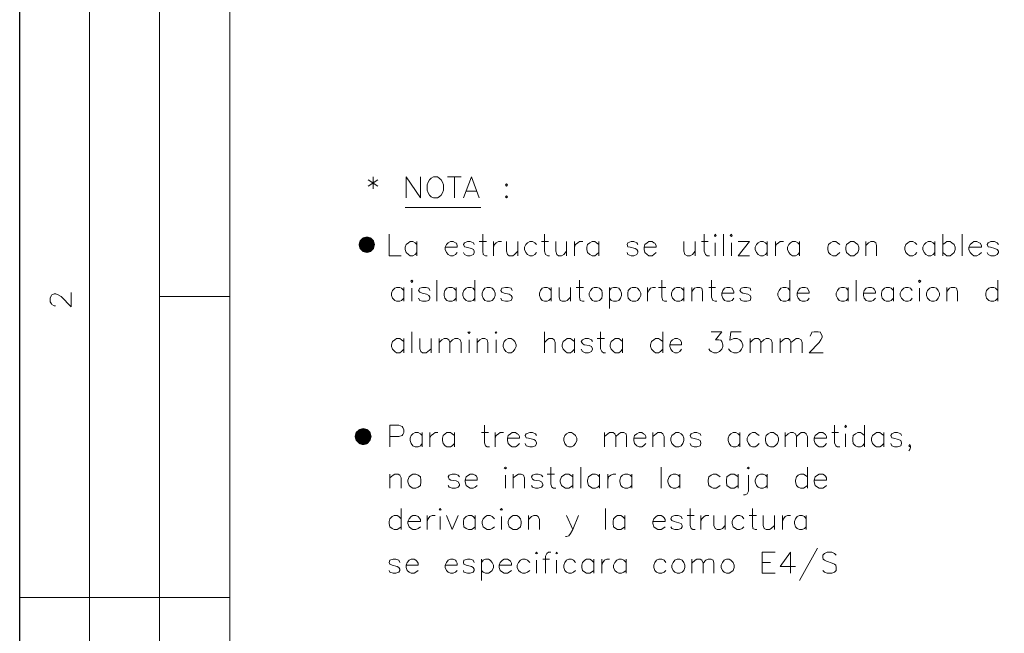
# Model space of a CAD drawing. Header units: millimetres. Extents: x 7 to 3083, y -677 to 294.
# Tile 136 of 256: x 968 to 1041, y 111 to 157. Entities that reach past the tile are written whole.
import ezdxf

# ---------------------------------------------------------------- set-up
doc = ezdxf.new("R2010")
doc.units = ezdxf.units.MM
for name, color, linetype, lineweight in [('DGE_CONTORNOS', 7, 'Continuous', 0), ('DGE_DATOS', 7, 'Continuous', 0), ('DGE_RELLENO', 7, 'Continuous', 0)]:
    doc.layers.add(name, color=color, linetype=linetype, lineweight=lineweight)

# ---------------------------------------------------------------- blocks, each defined once
blk = doc.blocks.new('DGE_BT_004')
at = {"layer": 'DGE_RELLENO', "true_color": 0x000000}
for points in [[(33.274, 140.7867), (33.1893, 140.4904), (33.8243, 140.4904)], [(33.1893, 140.4904), (33.274, 140.1517), (33.8243, 140.4904)], [(33.4857, 140.9984), (33.274, 140.7867), (33.8243, 140.4904)], [(33.274, 140.1517), (33.4857, 139.94), (33.8243, 140.4904)], [(33.8243, 141.083), (33.4857, 140.9984), (33.8243, 140.4904)], [(33.4857, 139.94), (33.8243, 139.8554), (33.8243, 140.4904)], [(34.1207, 140.9984), (33.8243, 141.083), (33.8243, 140.4904)], [(34.3323, 140.7867), (34.1207, 140.9984), (33.8243, 140.4904)], [(34.417, 140.4904), (34.3323, 140.7867), (33.8243, 140.4904)], [(33.8243, 139.8554), (34.1207, 139.94), (33.8243, 140.4904)], [(34.1207, 139.94), (34.3323, 140.1517), (33.8243, 140.4904)], [(34.3323, 140.1517), (34.417, 140.4904), (33.8243, 140.4904)], [(33.2317, 126.6897), (32.9777, 126.478), (33.528, 126.1394)], [(33.528, 126.7744), (33.2317, 126.6897), (33.528, 126.1394)], [(33.8667, 126.6897), (33.528, 126.7744), (33.528, 126.1394)], [(34.0783, 126.478), (33.8667, 126.6897), (33.528, 126.1394)], [(32.9777, 126.478), (32.893, 126.1394), (33.528, 126.1394)], [(32.893, 126.1394), (32.9777, 125.843), (33.528, 126.1394)], [(32.9777, 125.843), (33.2317, 125.589), (33.528, 126.1394)], [(33.2317, 125.589), (33.528, 125.5044), (33.528, 126.1394)], [(34.163, 126.1394), (34.0783, 126.478), (33.528, 126.1394)], [(33.528, 125.5044), (33.8667, 125.589), (33.528, 126.1394)], [(33.8667, 125.589), (34.0783, 125.843), (33.528, 126.1394)], [(34.0783, 125.843), (34.163, 126.1394), (33.528, 126.1394)]]:
    blk.add_hatch(color=18, dxfattribs=at).paths.add_polyline_path(points, flags=0)
at = {"layer": 'DGE_CONTORNOS', "lineweight": 25}
blk.add_lwpolyline([(7.874, 3.2456), (7.874, 293.9063), (201.9723, 293.9063)], dxfattribs=at)
at = {"layer": 'DGE_CONTORNOS', "lineweight": 5}
for points in [[(13.081, 293.9063), (13.081, 24.2006)], [(18.3303, 293.9063), (18.3303, 22.6343)], [(23.5797, 293.9063), (23.5797, 22.6343)], [(23.5797, 136.5957), (18.3303, 136.5957)], [(7.874, 114.1167), (23.5797, 114.1167)]]:
    blk.add_lwpolyline(points, dxfattribs=at)
at = {"layer": 'DGE_CONTORNOS', "lineweight": 13}
for points in [[(33.909, 145.3164), (34.6287, 144.8507)], [(34.6287, 145.3164), (33.909, 144.8507)], [(34.29, 145.528), (34.29, 144.639)], [(36.7453, 143.9617), (36.7453, 145.528), (37.8037, 143.9617), (37.8037, 145.528)], [(38.7773, 145.528), (38.608, 145.4434), (38.481, 145.3164), (38.3963, 145.147), (38.3117, 144.9354), (38.3117, 144.5544), (38.3963, 144.3427), (38.481, 144.1734), (38.608, 144.0464), (38.7773, 143.9617), (39.0737, 143.9617), (39.2007, 144.0464), (39.37, 144.1734), (39.4547, 144.3427), (39.5393, 144.5544), (39.5393, 144.9354), (39.4547, 145.147), (39.37, 145.3164), (39.2007, 145.4434), (39.0737, 145.528), (38.7773, 145.528)], [(39.8357, 145.528), (40.8517, 145.528)], [(40.3437, 145.528), (40.3437, 143.9617)], [(41.021, 143.9617), (41.6137, 145.528), (42.2063, 143.9617)], [(44.2383, 145.02), (44.323, 144.9354), (44.2383, 144.8507), (44.1537, 144.9354), (44.2383, 145.02)], [(41.2327, 144.4697), (41.9947, 144.4697)], [(44.2383, 144.131), (44.323, 144.0464), (44.2383, 143.9617), (44.1537, 144.0464), (44.2383, 144.131)], [(42.3333, 143.242), (36.6607, 143.242)], [(35.4753, 141.2524), (35.4753, 139.6437), (36.3643, 139.6437)], [(42.4603, 141.2524), (42.4603, 139.9824), (42.5027, 139.7284), (42.672, 139.6437), (42.799, 139.6437)], [(47.0747, 141.2524), (47.0747, 139.9824), (47.1593, 139.7284), (47.3287, 139.6437), (47.4557, 139.6437)], [(59.0127, 141.2524), (59.0127, 139.9824), (59.0973, 139.7284), (59.2243, 139.6437), (59.3937, 139.6437)], [(59.7747, 141.1677), (59.817, 141.2524), (59.9017, 141.1677), (59.817, 141.083), (59.7747, 141.1677)], [(60.452, 141.2524), (60.452, 139.6437)], [(60.96, 141.1677), (61.0447, 141.2524), (61.087, 141.1677), (61.0447, 141.083), (60.96, 141.1677)], [(76.835, 141.2524), (76.835, 139.6437)], [(78.2743, 141.2524), (78.2743, 139.6437)], [(37.5497, 140.4904), (37.4227, 140.6174), (37.2533, 140.702), (37.0417, 140.702), (36.9147, 140.6174), (36.7453, 140.4904), (36.6607, 140.2787), (36.6607, 140.1094), (36.7453, 139.8977), (36.9147, 139.7284), (37.0417, 139.6437), (37.2533, 139.6437), (37.4227, 139.7284), (37.5497, 139.8977)], [(37.5497, 140.702), (37.5497, 139.6437)], [(39.6663, 140.2787), (40.5553, 140.2787), (40.5553, 140.4057), (40.513, 140.575), (40.4283, 140.6174), (40.259, 140.702), (40.0473, 140.702), (39.878, 140.6174), (39.751, 140.4904), (39.6663, 140.2787), (39.6663, 140.1094), (39.751, 139.8977), (39.878, 139.7284), (40.0473, 139.6437), (40.259, 139.6437), (40.4283, 139.7284), (40.5553, 139.8977)], [(41.8253, 140.4904), (41.783, 140.6174), (41.529, 140.702), (41.3173, 140.702), (41.1057, 140.6174), (41.021, 140.4904), (41.1057, 140.321), (41.2327, 140.2787), (41.6137, 140.194), (41.783, 140.1094), (41.8253, 139.9824), (41.8253, 139.8977), (41.783, 139.7284), (41.529, 139.6437), (41.3173, 139.6437), (41.1057, 139.7284), (41.021, 139.8977)], [(42.2063, 140.702), (42.7567, 140.702)], [(43.2647, 140.702), (43.2647, 139.6437)], [(43.2647, 140.2787), (43.3493, 140.4904), (43.4763, 140.6174), (43.6457, 140.702), (43.8573, 140.702)], [(44.2383, 140.702), (44.2383, 139.9824), (44.323, 139.7284), (44.45, 139.6437), (44.704, 139.6437), (44.831, 139.7284), (45.085, 139.9824)], [(45.085, 140.702), (45.085, 139.6437)], [(46.482, 140.4904), (46.355, 140.6174), (46.1857, 140.702), (45.974, 140.702), (45.8047, 140.6174), (45.6777, 140.4904), (45.593, 140.2787), (45.593, 140.1094), (45.6777, 139.8977), (45.8047, 139.7284), (45.974, 139.6437), (46.1857, 139.6437), (46.355, 139.7284), (46.482, 139.8977)], [(46.863, 140.702), (47.371, 140.702)], [(47.9213, 140.702), (47.9213, 139.9824), (48.006, 139.7284), (48.133, 139.6437), (48.3447, 139.6437), (48.514, 139.7284), (48.7257, 139.9824)], [(48.7257, 140.702), (48.7257, 139.6437)], [(49.3183, 140.702), (49.3183, 139.6437)], [(49.3183, 140.2787), (49.403, 140.4904), (49.5723, 140.6174), (49.6993, 140.702), (49.9533, 140.702)], [(51.1387, 140.4904), (50.9693, 140.6174), (50.8423, 140.702), (50.6307, 140.702), (50.4613, 140.6174), (50.292, 140.4904), (50.2497, 140.2787), (50.2497, 140.1094), (50.292, 139.8977), (50.4613, 139.7284), (50.6307, 139.6437), (50.8423, 139.6437), (50.9693, 139.7284), (51.1387, 139.8977)], [(51.1387, 140.702), (51.1387, 139.6437)], [(54.0597, 140.4904), (53.975, 140.6174), (53.7633, 140.702), (53.5517, 140.702), (53.2977, 140.6174), (53.2553, 140.4904), (53.2977, 140.321), (53.467, 140.2787), (53.848, 140.194), (53.975, 140.1094), (54.0597, 139.9824), (54.0597, 139.8977), (53.975, 139.7284), (53.7633, 139.6437), (53.5517, 139.6437), (53.2977, 139.7284), (53.2553, 139.8977)], [(54.5253, 140.2787), (55.4143, 140.2787), (55.4143, 140.4057), (55.3297, 140.575), (55.245, 140.6174), (55.118, 140.702), (54.864, 140.702), (54.737, 140.6174), (54.5677, 140.4904), (54.5253, 140.2787), (54.5253, 140.1094), (54.5677, 139.8977), (54.737, 139.7284), (54.864, 139.6437), (55.118, 139.6437), (55.245, 139.7284), (55.4143, 139.8977)], [(57.4887, 140.702), (57.4887, 139.9824), (57.5733, 139.7284), (57.7427, 139.6437), (57.9543, 139.6437), (58.1237, 139.7284), (58.3353, 139.9824)], [(58.3353, 140.702), (58.3353, 139.6437)], [(58.801, 140.702), (59.309, 140.702)], [(59.817, 140.6174), (59.817, 139.6437)], [(61.0447, 140.6174), (61.0447, 139.6437)], [(61.5527, 139.6437), (62.3993, 140.702), (61.5527, 140.702)], [(63.7117, 140.4904), (63.5847, 140.6174), (63.4153, 140.702), (63.2037, 140.702), (63.0343, 140.6174), (62.9073, 140.4904), (62.8227, 140.2787), (62.8227, 140.1094), (62.9073, 139.8977), (63.0343, 139.7284), (63.2037, 139.6437), (63.4153, 139.6437), (63.5847, 139.7284), (63.7117, 139.8977)], [(63.7117, 140.702), (63.7117, 139.6437)], [(64.3467, 140.702), (64.3467, 139.6437)], [(64.3467, 140.2787), (64.389, 140.4904), (64.5583, 140.6174), (64.6853, 140.702), (64.9393, 140.702)], [(66.1247, 140.4904), (65.9977, 140.6174), (65.8283, 140.702), (65.6167, 140.702), (65.4473, 140.6174), (65.3203, 140.4904), (65.2357, 140.2787), (65.2357, 140.1094), (65.3203, 139.8977), (65.4473, 139.7284), (65.6167, 139.6437), (65.8283, 139.6437), (65.9977, 139.7284), (66.1247, 139.8977)], [(66.1247, 140.702), (66.1247, 139.6437)], [(69.1303, 140.4904), (68.961, 140.6174), (68.834, 140.702), (68.6223, 140.702), (68.453, 140.6174), (68.2837, 140.4904), (68.2413, 140.2787), (68.2413, 140.1094), (68.2837, 139.8977), (68.453, 139.7284), (68.6223, 139.6437), (68.834, 139.6437), (68.961, 139.7284), (69.1303, 139.8977)], [(69.9347, 140.702), (69.8077, 140.6174), (69.6383, 140.4904), (69.596, 140.2787), (69.596, 140.1094), (69.6383, 139.8977), (69.8077, 139.7284), (69.9347, 139.6437), (70.1887, 139.6437), (70.3157, 139.7284), (70.485, 139.8977), (70.5697, 140.1094), (70.5697, 140.2787), (70.485, 140.4904), (70.3157, 140.6174), (70.1887, 140.702), (69.9347, 140.702)], [(71.0777, 140.702), (71.0777, 139.6437)], [(71.0777, 140.4057), (71.2893, 140.6174), (71.4587, 140.702), (71.6703, 140.702), (71.8397, 140.6174), (71.882, 140.4057), (71.882, 139.6437)], [(74.8877, 140.4904), (74.7607, 140.6174), (74.5913, 140.702), (74.3797, 140.702), (74.2103, 140.6174), (74.0833, 140.4904), (73.9987, 140.2787), (73.9987, 140.1094), (74.0833, 139.8977), (74.2103, 139.7284), (74.3797, 139.6437), (74.5913, 139.6437), (74.7607, 139.7284), (74.8877, 139.8977)], [(76.2423, 140.4904), (76.1153, 140.6174), (75.946, 140.702), (75.7343, 140.702), (75.565, 140.6174), (75.438, 140.4904), (75.3533, 140.2787), (75.3533, 140.1094), (75.438, 139.8977), (75.565, 139.7284), (75.7343, 139.6437), (75.946, 139.6437), (76.1153, 139.7284), (76.2423, 139.8977)], [(76.2423, 140.702), (76.2423, 139.6437)], [(76.835, 140.4904), (77.0043, 140.6174), (77.1313, 140.702), (77.3853, 140.702), (77.5123, 140.6174), (77.6817, 140.4904), (77.7663, 140.2787), (77.7663, 140.1094), (77.6817, 139.8977), (77.5123, 139.7284), (77.3853, 139.6437), (77.1313, 139.6437), (77.0043, 139.7284), (76.835, 139.8977)], [(78.7823, 140.2787), (79.7137, 140.2787), (79.7137, 140.4057), (79.629, 140.575), (79.5443, 140.6174), (79.375, 140.702), (79.1633, 140.702), (79.0363, 140.6174), (78.867, 140.4904), (78.7823, 140.2787), (78.7823, 140.1094), (78.867, 139.8977), (79.0363, 139.7284), (79.1633, 139.6437), (79.375, 139.6437), (79.5443, 139.7284), (79.7137, 139.8977)], [(80.9837, 140.4904), (80.899, 140.6174), (80.6873, 140.702), (80.4333, 140.702), (80.2217, 140.6174), (80.137, 140.4904), (80.2217, 140.321), (80.391, 140.2787), (80.7297, 140.194), (80.899, 140.1094), (80.9837, 139.9824), (80.9837, 139.8977), (80.899, 139.7284), (80.6873, 139.6437), (80.4333, 139.6437), (80.2217, 139.7284), (80.137, 139.8977)], [(61.5527, 139.6437), (62.3993, 139.6437)], [(37.084, 137.7387), (37.1687, 137.8234), (37.2533, 137.7387), (37.1687, 137.654), (37.084, 137.7387)], [(39.0313, 137.8234), (39.0313, 136.257)], [(41.8677, 137.8234), (41.8677, 136.257)], [(49.6993, 137.8234), (49.6993, 136.5534), (49.7417, 136.2994), (49.911, 136.257), (50.038, 136.257)], [(55.8377, 137.8234), (55.8377, 136.5534), (55.9223, 136.2994), (56.0493, 136.257), (56.2187, 136.257)], [(59.563, 137.8234), (59.563, 136.5534), (59.6477, 136.2994), (59.817, 136.257), (59.944, 136.257)], [(65.405, 137.8234), (65.405, 136.257)], [(70.358, 137.8234), (70.358, 136.257)], [(75.0147, 137.7387), (75.0993, 137.8234), (75.184, 137.7387), (75.0993, 137.654), (75.0147, 137.7387)], [(80.9413, 137.8234), (80.9413, 136.257)], [(10.541, 135.9184), (10.4563, 135.9184), (10.287, 136.003), (10.2447, 136.0454), (10.16, 136.2147), (10.16, 136.511), (10.2447, 136.6804), (10.287, 136.7227), (10.4563, 136.8074), (10.5833, 136.8074), (10.7527, 136.7227), (10.9643, 136.5957), (11.7263, 135.8337), (11.7263, 136.892)], [(36.576, 137.0614), (36.4067, 137.2307), (36.2797, 137.273), (36.0257, 137.273), (35.8987, 137.2307), (35.7293, 137.0614), (35.6447, 136.8497), (35.6447, 136.6804), (35.7293, 136.4687), (35.8987, 136.2994), (36.0257, 136.257), (36.2797, 136.257), (36.4067, 136.2994), (36.576, 136.4687)], [(36.576, 137.273), (36.576, 136.257)], [(37.1687, 137.2307), (37.1687, 136.257)], [(38.5233, 137.0614), (38.4387, 137.2307), (38.227, 137.273), (37.973, 137.273), (37.7613, 137.2307), (37.6767, 137.0614), (37.7613, 136.9344), (37.9307, 136.8497), (38.2693, 136.765), (38.4387, 136.6804), (38.5233, 136.5534), (38.5233, 136.4687), (38.4387, 136.2994), (38.227, 136.257), (37.973, 136.257), (37.7613, 136.2994), (37.6767, 136.4687)], [(40.4707, 137.0614), (40.3013, 137.2307), (40.1743, 137.273), (39.9203, 137.273), (39.7933, 137.2307), (39.624, 137.0614), (39.5817, 136.8497), (39.5817, 136.6804), (39.624, 136.4687), (39.7933, 136.2994), (39.9203, 136.257), (40.1743, 136.257), (40.3013, 136.2994), (40.4707, 136.4687)], [(40.4707, 137.273), (40.4707, 136.257)], [(41.8677, 137.0614), (41.7407, 137.2307), (41.5713, 137.273), (41.3597, 137.273), (41.2327, 137.2307), (41.0633, 137.0614), (40.9787, 136.8497), (40.9787, 136.6804), (41.0633, 136.4687), (41.2327, 136.2994), (41.3597, 136.257), (41.5713, 136.257), (41.7407, 136.2994), (41.8677, 136.4687)], [(42.799, 137.273), (42.6297, 137.2307), (42.5027, 137.0614), (42.418, 136.8497), (42.418, 136.6804), (42.5027, 136.4687), (42.6297, 136.2994), (42.799, 136.257), (43.0107, 136.257), (43.18, 136.2994), (43.307, 136.4687), (43.3917, 136.6804), (43.3917, 136.8497), (43.307, 137.0614), (43.18, 137.2307), (43.0107, 137.273), (42.799, 137.273)], [(44.6617, 137.0614), (44.577, 137.2307), (44.3653, 137.273), (44.1537, 137.273), (43.8997, 137.2307), (43.815, 137.0614), (43.8997, 136.9344), (44.069, 136.8497), (44.45, 136.765), (44.577, 136.6804), (44.6617, 136.5534), (44.6617, 136.4687), (44.577, 136.2994), (44.3653, 136.257), (44.1537, 136.257), (43.8997, 136.2994), (43.815, 136.4687)], [(47.5827, 137.0614), (47.4133, 137.2307), (47.2863, 137.273), (47.0747, 137.273), (46.9053, 137.2307), (46.7783, 137.0614), (46.6937, 136.8497), (46.6937, 136.6804), (46.7783, 136.4687), (46.9053, 136.2994), (47.0747, 136.257), (47.2863, 136.257), (47.4133, 136.2994), (47.5827, 136.4687)], [(47.5827, 137.273), (47.5827, 136.257)], [(48.1753, 137.273), (48.1753, 136.5534), (48.26, 136.2994), (48.387, 136.257), (48.641, 136.257), (48.768, 136.2994), (49.022, 136.5534)], [(49.022, 137.273), (49.022, 136.257)], [(49.4453, 137.273), (49.9957, 137.273)], [(50.8, 137.273), (50.673, 137.2307), (50.5037, 137.0614), (50.419, 136.8497), (50.419, 136.6804), (50.5037, 136.4687), (50.673, 136.2994), (50.8, 136.257), (51.0117, 136.257), (51.181, 136.2994), (51.3503, 136.4687), (51.3927, 136.6804), (51.3927, 136.8497), (51.3503, 137.0614), (51.181, 137.2307), (51.0117, 137.273), (50.8, 137.273)], [(51.943, 137.273), (51.943, 135.7067)], [(51.943, 137.0614), (52.07, 137.2307), (52.2393, 137.273), (52.451, 137.273), (52.6203, 137.2307), (52.7473, 137.0614), (52.832, 136.8497), (52.832, 136.6804), (52.7473, 136.4687), (52.6203, 136.2994), (52.451, 136.257), (52.2393, 136.257), (52.07, 136.2994), (51.943, 136.4687)], [(53.6363, 137.273), (53.5093, 137.2307), (53.34, 137.0614), (53.2977, 136.8497), (53.2977, 136.6804), (53.34, 136.4687), (53.5093, 136.2994), (53.6363, 136.257), (53.8903, 136.257), (54.0173, 136.2994), (54.1867, 136.4687), (54.2713, 136.6804), (54.2713, 136.8497), (54.1867, 137.0614), (54.0173, 137.2307), (53.8903, 137.273), (53.6363, 137.273)], [(54.7793, 137.273), (54.7793, 136.257)], [(54.7793, 136.8497), (54.864, 137.0614), (54.991, 137.2307), (55.1603, 137.273), (55.372, 137.273)], [(55.5837, 137.273), (56.134, 137.273)], [(57.4887, 137.0614), (57.3193, 137.2307), (57.1923, 137.273), (56.9383, 137.273), (56.8113, 137.2307), (56.642, 137.0614), (56.5573, 136.8497), (56.5573, 136.6804), (56.642, 136.4687), (56.8113, 136.2994), (56.9383, 136.257), (57.1923, 136.257), (57.3193, 136.2994), (57.4887, 136.4687)], [(57.4887, 137.273), (57.4887, 136.257)], [(58.0813, 137.273), (58.0813, 136.257)], [(58.0813, 136.9767), (58.293, 137.2307), (58.4623, 137.273), (58.674, 137.273), (58.8433, 137.2307), (58.8857, 136.9767), (58.8857, 136.257)], [(59.3513, 137.273), (59.8593, 137.273)], [(60.325, 136.8497), (61.214, 136.8497), (61.214, 136.9767), (61.1293, 137.146), (61.087, 137.2307), (60.9177, 137.273), (60.706, 137.273), (60.5367, 137.2307), (60.4097, 137.0614), (60.325, 136.8497), (60.325, 136.6804), (60.4097, 136.4687), (60.5367, 136.2994), (60.706, 136.257), (60.9177, 136.257), (61.087, 136.2994), (61.214, 136.4687)], [(62.484, 137.0614), (62.4417, 137.2307), (62.1877, 137.273), (61.976, 137.273), (61.7643, 137.2307), (61.6797, 137.0614), (61.7643, 136.9344), (61.8913, 136.8497), (62.2723, 136.765), (62.4417, 136.6804), (62.484, 136.5534), (62.484, 136.4687), (62.4417, 136.2994), (62.1877, 136.257), (61.976, 136.257), (61.7643, 136.2994), (61.6797, 136.4687)], [(65.405, 137.0614), (65.278, 137.2307), (65.1087, 137.273), (64.897, 137.273), (64.7277, 137.2307), (64.6007, 137.0614), (64.516, 136.8497), (64.516, 136.6804), (64.6007, 136.4687), (64.7277, 136.2994), (64.897, 136.257), (65.1087, 136.257), (65.278, 136.2994), (65.405, 136.4687)], [(65.9553, 136.8497), (66.8443, 136.8497), (66.8443, 136.9767), (66.7597, 137.146), (66.7173, 137.2307), (66.548, 137.273), (66.3363, 137.273), (66.167, 137.2307), (66.04, 137.0614), (65.9553, 136.8497), (65.9553, 136.6804), (66.04, 136.4687), (66.167, 136.2994), (66.3363, 136.257), (66.548, 136.257), (66.7173, 136.2994), (66.8443, 136.4687)], [(69.7653, 137.0614), (69.6383, 137.2307), (69.469, 137.273), (69.2573, 137.273), (69.088, 137.2307), (68.961, 137.0614), (68.8763, 136.8497), (68.8763, 136.6804), (68.961, 136.4687), (69.088, 136.2994), (69.2573, 136.257), (69.469, 136.257), (69.6383, 136.2994), (69.7653, 136.4687)], [(69.7653, 137.273), (69.7653, 136.257)], [(70.9083, 136.8497), (71.7973, 136.8497), (71.7973, 136.9767), (71.7127, 137.146), (71.628, 137.2307), (71.501, 137.273), (71.2893, 137.273), (71.12, 137.2307), (70.9507, 137.0614), (70.9083, 136.8497), (70.9083, 136.6804), (70.9507, 136.4687), (71.12, 136.2994), (71.2893, 136.257), (71.501, 136.257), (71.628, 136.2994), (71.7973, 136.4687)], [(73.152, 137.0614), (72.9827, 137.2307), (72.8557, 137.273), (72.6017, 137.273), (72.4747, 137.2307), (72.3053, 137.0614), (72.263, 136.8497), (72.263, 136.6804), (72.3053, 136.4687), (72.4747, 136.2994), (72.6017, 136.257), (72.8557, 136.257), (72.9827, 136.2994), (73.152, 136.4687)], [(73.152, 137.273), (73.152, 136.257)], [(74.549, 137.0614), (74.422, 137.2307), (74.2527, 137.273), (74.041, 137.273), (73.914, 137.2307), (73.7447, 137.0614), (73.66, 136.8497), (73.66, 136.6804), (73.7447, 136.4687), (73.914, 136.2994), (74.041, 136.257), (74.2527, 136.257), (74.422, 136.2994), (74.549, 136.4687)], [(75.0993, 137.2307), (75.0993, 136.257)], [(75.9883, 137.273), (75.8613, 137.2307), (75.692, 137.0614), (75.6073, 136.8497), (75.6073, 136.6804), (75.692, 136.4687), (75.8613, 136.2994), (75.9883, 136.257), (76.2, 136.257), (76.3693, 136.2994), (76.4963, 136.4687), (76.581, 136.6804), (76.581, 136.8497), (76.4963, 137.0614), (76.3693, 137.2307), (76.2, 137.273), (75.9883, 137.273)], [(77.1313, 137.273), (77.1313, 136.257)], [(77.1313, 136.9767), (77.343, 137.2307), (77.47, 137.273), (77.724, 137.273), (77.851, 137.2307), (77.9357, 136.9767), (77.9357, 136.257)], [(80.9413, 137.0614), (80.772, 137.2307), (80.645, 137.273), (80.4333, 137.273), (80.264, 137.2307), (80.0947, 137.0614), (80.0523, 136.8497), (80.0523, 136.6804), (80.0947, 136.4687), (80.264, 136.2994), (80.4333, 136.257), (80.645, 136.257), (80.772, 136.2994), (80.9413, 136.4687)], [(37.1687, 133.971), (37.1687, 132.4047)], [(41.3597, 133.9287), (41.4443, 133.971), (41.529, 133.9287), (41.4443, 133.844), (41.3597, 133.9287)], [(43.3917, 133.9287), (43.4763, 133.971), (43.5187, 133.9287), (43.4763, 133.844), (43.3917, 133.9287)], [(47.0747, 133.971), (47.0747, 132.4047)], [(51.2657, 133.971), (51.2657, 132.701), (51.3503, 132.4894), (51.4773, 132.4047), (51.6467, 132.4047)], [(55.9223, 133.971), (55.9223, 132.4047)], [(59.5207, 133.971), (60.325, 133.971), (59.8593, 133.3784), (60.1133, 133.3784), (60.2403, 133.336), (60.325, 133.2514), (60.4097, 132.9974), (60.4097, 132.8704), (60.325, 132.6587), (60.1557, 132.4894), (59.944, 132.4047), (59.7323, 132.4047), (59.5207, 132.4894), (59.436, 132.574), (59.3513, 132.701)], [(61.7643, 133.971), (61.0023, 133.971), (60.9177, 133.336), (61.0023, 133.3784), (61.214, 133.463), (61.468, 133.463), (61.6797, 133.3784), (61.8067, 133.2514), (61.8913, 132.9974), (61.8913, 132.8704), (61.8067, 132.6587), (61.6797, 132.4894), (61.468, 132.4047), (61.214, 132.4047), (61.0023, 132.4894), (60.9177, 132.574), (60.833, 132.701)], [(66.929, 133.6324), (66.929, 133.6747), (67.0137, 133.844), (67.056, 133.9287), (67.2253, 133.971), (67.5217, 133.971), (67.691, 133.9287), (67.7333, 133.844), (67.818, 133.6747), (67.818, 133.5477), (67.7333, 133.3784), (67.6063, 133.1667), (66.8443, 132.4047), (67.9027, 132.4047)], [(36.576, 133.2514), (36.4067, 133.3784), (36.2797, 133.463), (36.0257, 133.463), (35.8987, 133.3784), (35.7293, 133.2514), (35.6447, 132.9974), (35.6447, 132.8704), (35.7293, 132.6587), (35.8987, 132.4894), (36.0257, 132.4047), (36.2797, 132.4047), (36.4067, 132.4894), (36.576, 132.6587)], [(36.576, 133.463), (36.576, 132.4047)], [(37.7613, 133.463), (37.7613, 132.701), (37.846, 132.4894), (37.973, 132.4047), (38.227, 132.4047), (38.354, 132.4894), (38.608, 132.701)], [(38.608, 133.463), (38.608, 132.4047)], [(39.2007, 133.463), (39.2007, 132.4047)], [(39.2007, 133.1667), (39.4123, 133.3784), (39.5817, 133.463), (39.7933, 133.463), (39.9203, 133.3784), (40.005, 133.1667), (40.005, 132.4047)], [(40.005, 133.1667), (40.2167, 133.3784), (40.386, 133.463), (40.5977, 133.463), (40.767, 133.3784), (40.8517, 133.1667), (40.8517, 132.4047)], [(41.4443, 133.3784), (41.4443, 132.4047)], [(42.037, 133.463), (42.037, 132.4047)], [(42.037, 133.1667), (42.2487, 133.3784), (42.418, 133.463), (42.6297, 133.463), (42.799, 133.3784), (42.8413, 133.1667), (42.8413, 132.4047)], [(43.4763, 133.3784), (43.4763, 132.4047)], [(44.3653, 133.463), (44.196, 133.3784), (44.069, 133.2514), (43.9843, 132.9974), (43.9843, 132.8704), (44.069, 132.6587), (44.196, 132.4894), (44.3653, 132.4047), (44.577, 132.4047), (44.7463, 132.4894), (44.8733, 132.6587), (44.958, 132.8704), (44.958, 132.9974), (44.8733, 133.2514), (44.7463, 133.3784), (44.577, 133.463), (44.3653, 133.463)], [(47.0747, 133.1667), (47.2863, 133.3784), (47.4133, 133.463), (47.6673, 133.463), (47.7943, 133.3784), (47.879, 133.1667), (47.879, 132.4047)], [(49.3183, 133.2514), (49.149, 133.3784), (49.022, 133.463), (48.768, 133.463), (48.641, 133.3784), (48.4717, 133.2514), (48.387, 132.9974), (48.387, 132.8704), (48.4717, 132.6587), (48.641, 132.4894), (48.768, 132.4047), (49.022, 132.4047), (49.149, 132.4894), (49.3183, 132.6587)], [(49.3183, 133.463), (49.3183, 132.4047)], [(50.673, 133.2514), (50.5883, 133.3784), (50.3767, 133.463), (50.1227, 133.463), (49.911, 133.3784), (49.8263, 133.2514), (49.911, 133.082), (50.038, 132.9974), (50.419, 132.955), (50.5883, 132.8704), (50.673, 132.701), (50.673, 132.6587), (50.5883, 132.4894), (50.3767, 132.4047), (50.1227, 132.4047), (49.911, 132.4894), (49.8263, 132.6587)], [(51.0117, 133.463), (51.562, 133.463)], [(52.9167, 133.2514), (52.7473, 133.3784), (52.6203, 133.463), (52.3663, 133.463), (52.2393, 133.3784), (52.07, 133.2514), (51.9853, 132.9974), (51.9853, 132.8704), (52.07, 132.6587), (52.2393, 132.4894), (52.3663, 132.4047), (52.6203, 132.4047), (52.7473, 132.4894), (52.9167, 132.6587)], [(52.9167, 133.463), (52.9167, 132.4047)], [(55.9223, 133.2514), (55.753, 133.3784), (55.5837, 133.463), (55.372, 133.463), (55.245, 133.3784), (55.0757, 133.2514), (54.991, 132.9974), (54.991, 132.8704), (55.0757, 132.6587), (55.245, 132.4894), (55.372, 132.4047), (55.5837, 132.4047), (55.753, 132.4894), (55.9223, 132.6587)], [(56.4303, 132.9974), (57.3193, 132.9974), (57.3193, 133.1667), (57.2347, 133.336), (57.1923, 133.3784), (57.023, 133.463), (56.8113, 133.463), (56.642, 133.3784), (56.515, 133.2514), (56.4303, 132.9974), (56.4303, 132.8704), (56.515, 132.6587), (56.642, 132.4894), (56.8113, 132.4047), (57.023, 132.4047), (57.1923, 132.4894), (57.3193, 132.6587)], [(62.4417, 133.463), (62.4417, 132.4047)], [(62.4417, 133.1667), (62.6533, 133.3784), (62.7803, 133.463), (63.0343, 133.463), (63.1613, 133.3784), (63.246, 133.1667), (63.246, 132.4047)], [(63.246, 133.1667), (63.4577, 133.3784), (63.627, 133.463), (63.8387, 133.463), (64.008, 133.3784), (64.0927, 133.1667), (64.0927, 132.4047)], [(64.6853, 133.463), (64.6853, 132.4047)], [(64.6853, 133.1667), (64.897, 133.3784), (65.0663, 133.463), (65.278, 133.463), (65.405, 133.3784), (65.4897, 133.1667), (65.4897, 132.4047)], [(65.4897, 133.1667), (65.7437, 133.3784), (65.8707, 133.463), (66.0823, 133.463), (66.2517, 133.3784), (66.3363, 133.1667), (66.3363, 132.4047)], [(35.5177, 125.3774), (35.5177, 126.986), (36.195, 126.986), (36.449, 126.9014), (36.4913, 126.8167), (36.576, 126.6474), (36.576, 126.4357), (36.4913, 126.3087), (36.449, 126.224), (36.195, 126.1394), (35.5177, 126.1394)], [(42.5873, 126.986), (42.5873, 125.6737), (42.672, 125.462), (42.799, 125.3774), (42.9683, 125.3774)], [(68.7493, 126.986), (68.7493, 125.6737), (68.834, 125.462), (68.961, 125.3774), (69.1303, 125.3774)], [(69.5113, 126.9014), (69.5537, 126.986), (69.6383, 126.9014), (69.5537, 126.8167), (69.5113, 126.9014)], [(70.993, 126.986), (70.993, 125.3774)], [(37.9307, 126.224), (37.8037, 126.351), (37.6343, 126.4357), (37.4227, 126.4357), (37.2533, 126.351), (37.1263, 126.224), (37.0417, 126.0124), (37.0417, 125.843), (37.1263, 125.6314), (37.2533, 125.462), (37.4227, 125.3774), (37.6343, 125.3774), (37.8037, 125.462), (37.9307, 125.6314)], [(37.9307, 126.4357), (37.9307, 125.3774)], [(38.5233, 126.4357), (38.5233, 125.3774)], [(38.5233, 126.0124), (38.608, 126.224), (38.7773, 126.351), (38.9043, 126.4357), (39.116, 126.4357)], [(40.3437, 126.224), (40.1743, 126.351), (40.0473, 126.4357), (39.7933, 126.4357), (39.6663, 126.351), (39.497, 126.224), (39.4547, 126.0124), (39.4547, 125.843), (39.497, 125.6314), (39.6663, 125.462), (39.7933, 125.3774), (40.0473, 125.3774), (40.1743, 125.462), (40.3437, 125.6314)], [(40.3437, 126.4357), (40.3437, 125.3774)], [(42.3757, 126.4357), (42.8837, 126.4357)], [(43.3917, 126.4357), (43.3917, 125.3774)], [(43.3917, 126.0124), (43.4763, 126.224), (43.6457, 126.351), (43.7727, 126.4357), (44.0267, 126.4357)], [(44.323, 126.0124), (45.212, 126.0124), (45.212, 126.1394), (45.1273, 126.3087), (45.0427, 126.351), (44.9157, 126.4357), (44.6617, 126.4357), (44.5347, 126.351), (44.3653, 126.224), (44.323, 126.0124), (44.323, 125.843), (44.3653, 125.6314), (44.5347, 125.462), (44.6617, 125.3774), (44.9157, 125.3774), (45.0427, 125.462), (45.212, 125.6314)], [(46.482, 126.224), (46.3973, 126.351), (46.1857, 126.4357), (45.974, 126.4357), (45.72, 126.351), (45.6353, 126.224), (45.72, 126.0547), (45.8893, 126.0124), (46.2703, 125.9277), (46.3973, 125.843), (46.482, 125.6737), (46.482, 125.6314), (46.3973, 125.462), (46.1857, 125.3774), (45.974, 125.3774), (45.72, 125.462), (45.6353, 125.6314)], [(48.895, 126.4357), (48.7257, 126.351), (48.5987, 126.224), (48.514, 126.0124), (48.514, 125.843), (48.5987, 125.6314), (48.7257, 125.462), (48.895, 125.3774), (49.1067, 125.3774), (49.2337, 125.462), (49.403, 125.6314), (49.4877, 125.843), (49.4877, 126.0124), (49.403, 126.224), (49.2337, 126.351), (49.1067, 126.4357), (48.895, 126.4357)], [(51.562, 126.4357), (51.562, 125.3774)], [(51.562, 126.1394), (51.816, 126.351), (51.943, 126.4357), (52.197, 126.4357), (52.324, 126.351), (52.4087, 126.1394), (52.4087, 125.3774)], [(52.4087, 126.1394), (52.6203, 126.351), (52.7897, 126.4357), (53.0013, 126.4357), (53.1707, 126.351), (53.213, 126.1394), (53.213, 125.3774)], [(53.7633, 126.0124), (54.6523, 126.0124), (54.6523, 126.1394), (54.5677, 126.3087), (54.483, 126.351), (54.356, 126.4357), (54.1443, 126.4357), (53.975, 126.351), (53.8057, 126.224), (53.7633, 126.0124), (53.7633, 125.843), (53.8057, 125.6314), (53.975, 125.462), (54.1443, 125.3774), (54.356, 125.3774), (54.483, 125.462), (54.6523, 125.6314)], [(55.1603, 126.4357), (55.1603, 125.3774)], [(55.1603, 126.1394), (55.4143, 126.351), (55.5413, 126.4357), (55.7953, 126.4357), (55.9223, 126.351), (56.007, 126.1394), (56.007, 125.3774)], [(56.896, 126.4357), (56.769, 126.351), (56.5997, 126.224), (56.515, 126.0124), (56.515, 125.843), (56.5997, 125.6314), (56.769, 125.462), (56.896, 125.3774), (57.1077, 125.3774), (57.277, 125.462), (57.404, 125.6314), (57.4887, 125.843), (57.4887, 126.0124), (57.404, 126.224), (57.277, 126.351), (57.1077, 126.4357), (56.896, 126.4357)], [(58.7587, 126.224), (58.7163, 126.351), (58.4623, 126.4357), (58.2507, 126.4357), (58.039, 126.351), (57.9543, 126.224), (58.039, 126.0547), (58.166, 126.0124), (58.547, 125.9277), (58.7163, 125.843), (58.7587, 125.6737), (58.7587, 125.6314), (58.7163, 125.462), (58.4623, 125.3774), (58.2507, 125.3774), (58.039, 125.462), (57.9543, 125.6314)], [(61.6797, 126.224), (61.5527, 126.351), (61.3833, 126.4357), (61.1717, 126.4357), (61.0023, 126.351), (60.8753, 126.224), (60.7907, 126.0124), (60.7907, 125.843), (60.8753, 125.6314), (61.0023, 125.462), (61.1717, 125.3774), (61.3833, 125.3774), (61.5527, 125.462), (61.6797, 125.6314)], [(61.6797, 126.4357), (61.6797, 125.3774)], [(63.119, 126.224), (62.9497, 126.351), (62.8227, 126.4357), (62.611, 126.4357), (62.4417, 126.351), (62.3147, 126.224), (62.23, 126.0124), (62.23, 125.843), (62.3147, 125.6314), (62.4417, 125.462), (62.611, 125.3774), (62.8227, 125.3774), (62.9497, 125.462), (63.119, 125.6314)], [(63.9657, 126.4357), (63.7963, 126.351), (63.627, 126.224), (63.5847, 126.0124), (63.5847, 125.843), (63.627, 125.6314), (63.7963, 125.462), (63.9657, 125.3774), (64.1773, 125.3774), (64.3043, 125.462), (64.4737, 125.6314), (64.5583, 125.843), (64.5583, 126.0124), (64.4737, 126.224), (64.3043, 126.351), (64.1773, 126.4357), (63.9657, 126.4357)], [(65.0663, 126.4357), (65.0663, 125.3774)], [(65.0663, 126.1394), (65.278, 126.351), (65.4473, 126.4357), (65.659, 126.4357), (65.8283, 126.351), (65.913, 126.1394), (65.913, 125.3774)], [(65.913, 126.1394), (66.1247, 126.351), (66.2517, 126.4357), (66.5057, 126.4357), (66.6327, 126.351), (66.7173, 126.1394), (66.7173, 125.3774)], [(67.2253, 126.0124), (68.1567, 126.0124), (68.1567, 126.1394), (68.072, 126.3087), (67.9873, 126.351), (67.8603, 126.4357), (67.6063, 126.4357), (67.4793, 126.351), (67.31, 126.224), (67.2253, 126.0124), (67.2253, 125.843), (67.31, 125.6314), (67.4793, 125.462), (67.6063, 125.3774), (67.8603, 125.3774), (67.9873, 125.462), (68.1567, 125.6314)], [(68.5377, 126.4357), (69.0457, 126.4357)], [(69.5537, 126.351), (69.5537, 125.3774)], [(70.993, 126.224), (70.8237, 126.351), (70.6967, 126.4357), (70.485, 126.4357), (70.3157, 126.351), (70.1463, 126.224), (70.104, 126.0124), (70.104, 125.843), (70.1463, 125.6314), (70.3157, 125.462), (70.485, 125.3774), (70.6967, 125.3774), (70.8237, 125.462), (70.993, 125.6314)], [(72.4323, 126.224), (72.263, 126.351), (72.136, 126.4357), (71.882, 126.4357), (71.755, 126.351), (71.5857, 126.224), (71.501, 126.0124), (71.501, 125.843), (71.5857, 125.6314), (71.755, 125.462), (71.882, 125.3774), (72.136, 125.3774), (72.263, 125.462), (72.4323, 125.6314)], [(72.4323, 126.4357), (72.4323, 125.3774)], [(73.7447, 126.224), (73.7023, 126.351), (73.4483, 126.4357), (73.2367, 126.4357), (73.025, 126.351), (72.9403, 126.224), (73.025, 126.0547), (73.152, 126.0124), (73.533, 125.9277), (73.7023, 125.843), (73.7447, 125.6737), (73.7447, 125.6314), (73.7023, 125.462), (73.4483, 125.3774), (73.2367, 125.3774), (73.025, 125.462), (72.9403, 125.6314)], [(74.422, 125.462), (74.3797, 125.5467), (74.295, 125.462), (74.3797, 125.3774), (74.422, 125.462), (74.422, 125.335), (74.3797, 125.1657), (74.295, 125.081)], [(44.069, 123.811), (44.1537, 123.8534), (44.2383, 123.811), (44.1537, 123.7264), (44.069, 123.811)], [(47.5403, 123.8534), (47.5403, 122.5834), (47.625, 122.3717), (47.752, 122.287), (47.9213, 122.287)], [(49.784, 123.8534), (49.784, 122.287)], [(55.7953, 123.8534), (55.7953, 122.287)], [(62.23, 123.811), (62.3147, 123.8534), (62.357, 123.811), (62.3147, 123.7264), (62.23, 123.811)], [(66.7173, 123.8534), (66.7173, 122.287)], [(35.5177, 123.3454), (35.5177, 122.287)], [(35.5177, 123.049), (35.7717, 123.2607), (35.8987, 123.3454), (36.1527, 123.3454), (36.2797, 123.2607), (36.3643, 123.049), (36.3643, 122.287)], [(37.2533, 123.3454), (37.1263, 123.2607), (36.957, 123.1337), (36.8723, 122.8797), (36.8723, 122.7527), (36.957, 122.4987), (37.1263, 122.3717), (37.2533, 122.287), (37.465, 122.287), (37.6343, 122.3717), (37.8037, 122.4987), (37.846, 122.7527), (37.846, 122.8797), (37.8037, 123.1337), (37.6343, 123.2607), (37.465, 123.3454), (37.2533, 123.3454)], [(40.7247, 123.1337), (40.64, 123.2607), (40.4283, 123.3454), (40.1743, 123.3454), (39.9627, 123.2607), (39.878, 123.1337), (39.9627, 122.9644), (40.0897, 122.8797), (40.4707, 122.8374), (40.64, 122.7527), (40.7247, 122.5834), (40.7247, 122.4987), (40.64, 122.3717), (40.4283, 122.287), (40.1743, 122.287), (39.9627, 122.3717), (39.878, 122.4987)], [(41.148, 122.8797), (42.037, 122.8797), (42.037, 123.049), (41.9947, 123.176), (41.91, 123.2607), (41.7407, 123.3454), (41.529, 123.3454), (41.402, 123.2607), (41.2327, 123.1337), (41.148, 122.8797), (41.148, 122.7527), (41.2327, 122.4987), (41.402, 122.3717), (41.529, 122.287), (41.7407, 122.287), (41.91, 122.3717), (42.037, 122.4987)], [(44.1537, 123.2607), (44.1537, 122.287)], [(44.7463, 123.3454), (44.7463, 122.287)], [(44.7463, 123.049), (45.0003, 123.2607), (45.1273, 123.3454), (45.339, 123.3454), (45.5083, 123.2607), (45.593, 123.049), (45.593, 122.287)], [(46.9477, 123.1337), (46.863, 123.2607), (46.609, 123.3454), (46.3973, 123.3454), (46.1857, 123.2607), (46.101, 123.1337), (46.1857, 122.9644), (46.3127, 122.8797), (46.6937, 122.8374), (46.863, 122.7527), (46.9477, 122.5834), (46.9477, 122.4987), (46.863, 122.3717), (46.609, 122.287), (46.3973, 122.287), (46.1857, 122.3717), (46.101, 122.4987)], [(47.2863, 123.3454), (47.8367, 123.3454)], [(49.1913, 123.1337), (49.022, 123.2607), (48.895, 123.3454), (48.641, 123.3454), (48.514, 123.2607), (48.3447, 123.1337), (48.26, 122.8797), (48.26, 122.7527), (48.3447, 122.4987), (48.514, 122.3717), (48.641, 122.287), (48.895, 122.287), (49.022, 122.3717), (49.1913, 122.4987)], [(49.1913, 123.3454), (49.1913, 122.287)], [(51.181, 123.1337), (51.054, 123.2607), (50.8847, 123.3454), (50.673, 123.3454), (50.546, 123.2607), (50.3767, 123.1337), (50.292, 122.8797), (50.292, 122.7527), (50.3767, 122.4987), (50.546, 122.3717), (50.673, 122.287), (50.8847, 122.287), (51.054, 122.3717), (51.181, 122.4987)], [(51.181, 123.3454), (51.181, 122.287)], [(51.816, 123.3454), (51.816, 122.287)], [(51.816, 122.8797), (51.8583, 123.1337), (52.0277, 123.2607), (52.197, 123.3454), (52.4087, 123.3454)], [(53.594, 123.1337), (53.467, 123.2607), (53.2977, 123.3454), (53.086, 123.3454), (52.9167, 123.2607), (52.7897, 123.1337), (52.705, 122.8797), (52.705, 122.7527), (52.7897, 122.4987), (52.9167, 122.3717), (53.086, 122.287), (53.2977, 122.287), (53.467, 122.3717), (53.594, 122.4987)], [(53.594, 123.3454), (53.594, 122.287)], [(57.1923, 123.1337), (57.0653, 123.2607), (56.896, 123.3454), (56.6843, 123.3454), (56.515, 123.2607), (56.388, 123.1337), (56.3033, 122.8797), (56.3033, 122.7527), (56.388, 122.4987), (56.515, 122.3717), (56.6843, 122.287), (56.896, 122.287), (57.0653, 122.3717), (57.1923, 122.4987)], [(57.1923, 123.3454), (57.1923, 122.287)], [(60.198, 123.1337), (60.0287, 123.2607), (59.9017, 123.3454), (59.69, 123.3454), (59.5207, 123.2607), (59.3513, 123.1337), (59.309, 122.8797), (59.309, 122.7527), (59.3513, 122.4987), (59.5207, 122.3717), (59.69, 122.287), (59.9017, 122.287), (60.0287, 122.3717), (60.198, 122.4987)], [(61.5527, 123.1337), (61.3833, 123.2607), (61.2563, 123.3454), (61.0023, 123.3454), (60.8753, 123.2607), (60.706, 123.1337), (60.6637, 122.8797), (60.6637, 122.7527), (60.706, 122.4987), (60.8753, 122.3717), (61.0023, 122.287), (61.2563, 122.287), (61.3833, 122.3717), (61.5527, 122.4987)], [(61.5527, 123.3454), (61.5527, 122.287)], [(62.3147, 123.2607), (62.3147, 122.0754), (62.23, 121.8637), (62.0607, 121.779), (61.9337, 121.779)], [(63.7117, 123.1337), (63.5847, 123.2607), (63.4153, 123.3454), (63.2037, 123.3454), (63.0343, 123.2607), (62.9073, 123.1337), (62.8227, 122.8797), (62.8227, 122.7527), (62.9073, 122.4987), (63.0343, 122.3717), (63.2037, 122.287), (63.4153, 122.287), (63.5847, 122.3717), (63.7117, 122.4987)], [(63.7117, 123.3454), (63.7117, 122.287)], [(66.7173, 123.1337), (66.548, 123.2607), (66.421, 123.3454), (66.2093, 123.3454), (66.04, 123.2607), (65.913, 123.1337), (65.8283, 122.8797), (65.8283, 122.7527), (65.913, 122.4987), (66.04, 122.3717), (66.2093, 122.287), (66.421, 122.287), (66.548, 122.3717), (66.7173, 122.4987)], [(67.2253, 122.8797), (68.1567, 122.8797), (68.1567, 123.049), (68.072, 123.176), (67.9873, 123.2607), (67.8603, 123.3454), (67.6063, 123.3454), (67.4793, 123.2607), (67.31, 123.1337), (67.2253, 122.8797), (67.2253, 122.7527), (67.31, 122.4987), (67.4793, 122.3717), (67.6063, 122.287), (67.8603, 122.287), (67.9873, 122.3717), (68.1567, 122.4987)], [(36.3643, 120.763), (36.3643, 119.1967)], [(39.2007, 120.6784), (39.2853, 120.763), (39.37, 120.6784), (39.2853, 120.636), (39.2007, 120.6784)], [(43.7727, 120.6784), (43.8573, 120.763), (43.942, 120.6784), (43.8573, 120.636), (43.7727, 120.6784)], [(51.6467, 120.763), (51.6467, 119.1967)], [(57.9543, 120.763), (57.9543, 119.493), (58.039, 119.2814), (58.166, 119.1967), (58.3353, 119.1967)], [(62.611, 120.763), (62.611, 119.493), (62.6533, 119.2814), (62.8227, 119.1967), (62.9497, 119.1967)], [(36.3643, 120.001), (36.195, 120.1704), (36.068, 120.255), (35.8563, 120.255), (35.687, 120.1704), (35.5177, 120.001), (35.4753, 119.7894), (35.4753, 119.6624), (35.5177, 119.4084), (35.687, 119.2814), (35.8563, 119.1967), (36.068, 119.1967), (36.195, 119.2814), (36.3643, 119.4084)], [(36.8723, 119.7894), (37.8037, 119.7894), (37.8037, 119.9587), (37.719, 120.0857), (37.6343, 120.1704), (37.465, 120.255), (37.2533, 120.255), (37.1263, 120.1704), (36.957, 120.001), (36.8723, 119.7894), (36.8723, 119.6624), (36.957, 119.4084), (37.1263, 119.2814), (37.2533, 119.1967), (37.465, 119.1967), (37.6343, 119.2814), (37.8037, 119.4084)], [(38.3117, 120.255), (38.3117, 119.1967)], [(38.3117, 119.7894), (38.3963, 120.001), (38.5233, 120.1704), (38.6927, 120.255), (38.9043, 120.255)], [(39.2853, 120.1704), (39.2853, 119.1967)], [(39.751, 120.255), (40.1743, 119.1967), (40.64, 120.255)], [(41.91, 120.001), (41.7407, 120.1704), (41.6137, 120.255), (41.402, 120.255), (41.2327, 120.1704), (41.0633, 120.001), (41.021, 119.7894), (41.021, 119.6624), (41.0633, 119.4084), (41.2327, 119.2814), (41.402, 119.1967), (41.6137, 119.1967), (41.7407, 119.2814), (41.91, 119.4084)], [(41.91, 120.255), (41.91, 119.1967)], [(43.3493, 120.001), (43.18, 120.1704), (43.0107, 120.255), (42.799, 120.255), (42.672, 120.1704), (42.5027, 120.001), (42.418, 119.7894), (42.418, 119.6624), (42.5027, 119.4084), (42.672, 119.2814), (42.799, 119.1967), (43.0107, 119.1967), (43.18, 119.2814), (43.3493, 119.4084)], [(43.8573, 120.1704), (43.8573, 119.1967)], [(44.7463, 120.255), (44.6193, 120.1704), (44.45, 120.001), (44.3653, 119.7894), (44.3653, 119.6624), (44.45, 119.4084), (44.6193, 119.2814), (44.7463, 119.1967), (45.0003, 119.1967), (45.1273, 119.2814), (45.2967, 119.4084), (45.339, 119.6624), (45.339, 119.7894), (45.2967, 120.001), (45.1273, 120.1704), (45.0003, 120.255), (44.7463, 120.255)], [(45.8893, 120.255), (45.8893, 119.1967)], [(45.8893, 119.9587), (46.101, 120.1704), (46.2703, 120.255), (46.482, 120.255), (46.609, 120.1704), (46.6937, 119.9587), (46.6937, 119.1967)], [(48.7257, 120.255), (49.1913, 119.1967), (49.6147, 120.255)], [(53.086, 120.001), (52.9167, 120.1704), (52.7897, 120.255), (52.5357, 120.255), (52.4087, 120.1704), (52.2393, 120.001), (52.197, 119.7894), (52.197, 119.6624), (52.2393, 119.4084), (52.4087, 119.2814), (52.5357, 119.1967), (52.7897, 119.1967), (52.9167, 119.2814), (53.086, 119.4084)], [(53.086, 120.255), (53.086, 119.1967)], [(55.1603, 119.7894), (56.0917, 119.7894), (56.0917, 119.9587), (56.007, 120.0857), (55.9223, 120.1704), (55.7953, 120.255), (55.5413, 120.255), (55.4143, 120.1704), (55.245, 120.001), (55.1603, 119.7894), (55.1603, 119.6624), (55.245, 119.4084), (55.4143, 119.2814), (55.5413, 119.1967), (55.7953, 119.1967), (55.9223, 119.2814), (56.0917, 119.4084)], [(57.3617, 120.001), (57.277, 120.1704), (57.0653, 120.255), (56.8113, 120.255), (56.5997, 120.1704), (56.515, 120.001), (56.5997, 119.874), (56.769, 119.7894), (57.1077, 119.7047), (57.277, 119.6624), (57.3617, 119.493), (57.3617, 119.4084), (57.277, 119.2814), (57.0653, 119.1967), (56.8113, 119.1967), (56.5997, 119.2814), (56.515, 119.4084)], [(57.7427, 120.255), (58.2507, 120.255)], [(58.7587, 120.255), (58.7587, 119.1967)], [(58.7587, 119.7894), (58.8433, 120.001), (59.0127, 120.1704), (59.1397, 120.255), (59.3513, 120.255)], [(59.7323, 120.255), (59.7323, 119.493), (59.817, 119.2814), (59.9863, 119.1967), (60.198, 119.1967), (60.3673, 119.2814), (60.579, 119.493)], [(60.579, 120.255), (60.579, 119.1967)], [(61.976, 120.001), (61.849, 120.1704), (61.6797, 120.255), (61.468, 120.255), (61.341, 120.1704), (61.1717, 120.001), (61.087, 119.7894), (61.087, 119.6624), (61.1717, 119.4084), (61.341, 119.2814), (61.468, 119.1967), (61.6797, 119.1967), (61.849, 119.2814), (61.976, 119.4084)], [(62.357, 120.255), (62.9073, 120.255)], [(63.4153, 120.255), (63.4153, 119.493), (63.5, 119.2814), (63.627, 119.1967), (63.881, 119.1967), (64.008, 119.2814), (64.262, 119.493)], [(64.262, 120.255), (64.262, 119.1967)], [(64.8547, 120.255), (64.8547, 119.1967)], [(64.8547, 119.7894), (64.9393, 120.001), (65.0663, 120.1704), (65.2357, 120.255), (65.4473, 120.255)], [(66.6327, 120.001), (66.5057, 120.1704), (66.3363, 120.255), (66.1247, 120.255), (65.9553, 120.1704), (65.8283, 120.001), (65.7437, 119.7894), (65.7437, 119.6624), (65.8283, 119.4084), (65.9553, 119.2814), (66.1247, 119.1967), (66.3363, 119.1967), (66.5057, 119.2814), (66.6327, 119.4084)], [(66.6327, 120.255), (66.6327, 119.1967)], [(49.1913, 119.1967), (49.022, 118.9004), (48.895, 118.731), (48.7257, 118.6887), (48.641, 118.6887)], [(67.4793, 117.7997), (66.1247, 115.3867)], [(36.2797, 116.7414), (36.195, 116.9107), (35.9833, 116.9954), (35.7717, 116.9954), (35.5177, 116.9107), (35.4753, 116.7414), (35.5177, 116.6144), (35.687, 116.5297), (36.068, 116.445), (36.195, 116.3604), (36.2797, 116.2333), (36.2797, 116.1487), (36.195, 116.0217), (35.9833, 115.937), (35.7717, 115.937), (35.5177, 116.0217), (35.4753, 116.1487)], [(36.7453, 116.5297), (37.6343, 116.5297), (37.6343, 116.699), (37.5497, 116.826), (37.465, 116.9107), (37.338, 116.9954), (37.1263, 116.9954), (36.957, 116.9107), (36.83, 116.7414), (36.7453, 116.5297), (36.7453, 116.3604), (36.83, 116.1487), (36.957, 116.0217), (37.1263, 115.937), (37.338, 115.937), (37.465, 116.0217), (37.6343, 116.1487)], [(39.6663, 116.5297), (40.5553, 116.5297), (40.5553, 116.699), (40.4707, 116.826), (40.4283, 116.9107), (40.259, 116.9954), (40.0473, 116.9954), (39.878, 116.9107), (39.751, 116.7414), (39.6663, 116.5297), (39.6663, 116.3604), (39.751, 116.1487), (39.878, 116.0217), (40.0473, 115.937), (40.259, 115.937), (40.4283, 116.0217), (40.5553, 116.1487)], [(41.8253, 116.7414), (41.7407, 116.9107), (41.529, 116.9954), (41.3173, 116.9954), (41.0633, 116.9107), (41.021, 116.7414), (41.0633, 116.6144), (41.2327, 116.5297), (41.6137, 116.445), (41.7407, 116.3604), (41.8253, 116.2333), (41.8253, 116.1487), (41.7407, 116.0217), (41.529, 115.937), (41.3173, 115.937), (41.0633, 116.0217), (41.021, 116.1487)], [(42.3757, 116.9954), (42.3757, 115.3867)], [(42.3757, 116.7414), (42.5027, 116.9107), (42.672, 116.9954), (42.8837, 116.9954), (43.0107, 116.9107), (43.18, 116.7414), (43.2647, 116.5297), (43.2647, 116.3604), (43.18, 116.1487), (43.0107, 116.0217), (42.8837, 115.937), (42.672, 115.937), (42.5027, 116.0217), (42.3757, 116.1487)], [(43.688, 116.5297), (44.6193, 116.5297), (44.6193, 116.699), (44.5347, 116.826), (44.45, 116.9107), (44.323, 116.9954), (44.069, 116.9954), (43.942, 116.9107), (43.7727, 116.7414), (43.688, 116.5297), (43.688, 116.3604), (43.7727, 116.1487), (43.942, 116.0217), (44.069, 115.937), (44.323, 115.937), (44.45, 116.0217), (44.6193, 116.1487)], [(45.974, 116.7414), (45.8047, 116.9107), (45.6353, 116.9954), (45.4237, 116.9954), (45.2967, 116.9107), (45.1273, 116.7414), (45.0427, 116.5297), (45.0427, 116.3604), (45.1273, 116.1487), (45.2967, 116.0217), (45.4237, 115.937), (45.6353, 115.937), (45.8047, 116.0217), (45.974, 116.1487)], [(46.3973, 117.4187), (46.482, 117.5034), (46.5667, 117.4187), (46.482, 117.3764), (46.3973, 117.4187)], [(46.9477, 116.9954), (47.4557, 116.9954)], [(47.5403, 117.5034), (47.371, 117.5034), (47.244, 117.4187), (47.1593, 117.207), (47.1593, 115.937)], [(47.9213, 117.4187), (47.9637, 117.5034), (48.0483, 117.4187), (47.9637, 117.3764), (47.9213, 117.4187)], [(49.403, 116.7414), (49.2337, 116.9107), (49.1067, 116.9954), (48.895, 116.9954), (48.7257, 116.9107), (48.5987, 116.7414), (48.514, 116.5297), (48.514, 116.3604), (48.5987, 116.1487), (48.7257, 116.0217), (48.895, 115.937), (49.1067, 115.937), (49.2337, 116.0217), (49.403, 116.1487)], [(50.7577, 116.7414), (50.5883, 116.9107), (50.4613, 116.9954), (50.2073, 116.9954), (50.0803, 116.9107), (49.911, 116.7414), (49.8687, 116.5297), (49.8687, 116.3604), (49.911, 116.1487), (50.0803, 116.0217), (50.2073, 115.937), (50.4613, 115.937), (50.5883, 116.0217), (50.7577, 116.1487)], [(50.7577, 116.9954), (50.7577, 115.937)], [(51.3503, 116.9954), (51.3503, 115.937)], [(51.3503, 116.5297), (51.435, 116.7414), (51.562, 116.9107), (51.7313, 116.9954), (51.943, 116.9954)], [(53.1707, 116.7414), (53.0013, 116.9107), (52.832, 116.9954), (52.6203, 116.9954), (52.4933, 116.9107), (52.324, 116.7414), (52.2393, 116.5297), (52.2393, 116.3604), (52.324, 116.1487), (52.4933, 116.0217), (52.6203, 115.937), (52.832, 115.937), (53.0013, 116.0217), (53.1707, 116.1487)], [(53.1707, 116.9954), (53.1707, 115.937)], [(56.134, 116.7414), (56.007, 116.9107), (55.8377, 116.9954), (55.626, 116.9954), (55.4567, 116.9107), (55.3297, 116.7414), (55.245, 116.5297), (55.245, 116.3604), (55.3297, 116.1487), (55.4567, 116.0217), (55.626, 115.937), (55.8377, 115.937), (56.007, 116.0217), (56.134, 116.1487)], [(56.9807, 116.9954), (56.8113, 116.9107), (56.6843, 116.7414), (56.5997, 116.5297), (56.5997, 116.3604), (56.6843, 116.1487), (56.8113, 116.0217), (56.9807, 115.937), (57.1923, 115.937), (57.3617, 116.0217), (57.4887, 116.1487), (57.5733, 116.3604), (57.5733, 116.5297), (57.4887, 116.7414), (57.3617, 116.9107), (57.1923, 116.9954), (56.9807, 116.9954)], [(58.0813, 116.9954), (58.0813, 115.937)], [(58.0813, 116.699), (58.3353, 116.9107), (58.4623, 116.9954), (58.7163, 116.9954), (58.8433, 116.9107), (58.928, 116.699), (58.928, 115.937)], [(58.928, 116.699), (59.1397, 116.9107), (59.309, 116.9954), (59.5207, 116.9954), (59.69, 116.9107), (59.7323, 116.699), (59.7323, 115.937)], [(60.6637, 116.9954), (60.4943, 116.9107), (60.3673, 116.7414), (60.2827, 116.5297), (60.2827, 116.3604), (60.3673, 116.1487), (60.4943, 116.0217), (60.6637, 115.937), (60.8753, 115.937), (61.0023, 116.0217), (61.1717, 116.1487), (61.2563, 116.3604), (61.2563, 116.5297), (61.1717, 116.7414), (61.0023, 116.9107), (60.8753, 116.9954), (60.6637, 116.9954)], [(63.3307, 115.937), (63.3307, 117.5034), (64.3043, 117.5034)], [(65.4473, 117.5034), (64.6853, 116.445), (65.8283, 116.445)], [(65.4473, 117.5034), (65.4473, 115.937)], [(68.8763, 117.2917), (68.7493, 117.4187), (68.5377, 117.5034), (68.199, 117.5034), (67.9873, 117.4187), (67.8603, 117.2917), (67.8603, 117.1224), (67.9027, 116.9954), (67.9873, 116.9107), (68.1567, 116.826), (68.58, 116.699), (68.7493, 116.6144), (68.834, 116.5297), (68.8763, 116.3604), (68.8763, 116.1487), (68.7493, 116.0217), (68.5377, 115.937), (68.199, 115.937), (67.9873, 116.0217), (67.8603, 116.1487)], [(46.482, 116.9107), (46.482, 115.937)], [(47.9637, 116.9107), (47.9637, 115.937)], [(63.3307, 116.7414), (63.9657, 116.7414)], [(63.3307, 115.937), (64.3043, 115.937)]]:
    blk.add_lwpolyline(points, dxfattribs=at)
at = {"layer": 'DGE_DATOS', "flags": 1}
for tag, p in [('NORMA', (12, -5)), ('LAMINA', (12, -8)), ('PAGINA_PDF', (12, -11))]:
    blk.add_attdef(tag, p, '', height=1.5, dxfattribs=at)

msp = doc.modelspace()

# ---------------------------------------------------------------- block references
msp.add_blockref('DGE_BT_004', (960, 0))

doc.saveas('drawing.dxf')
